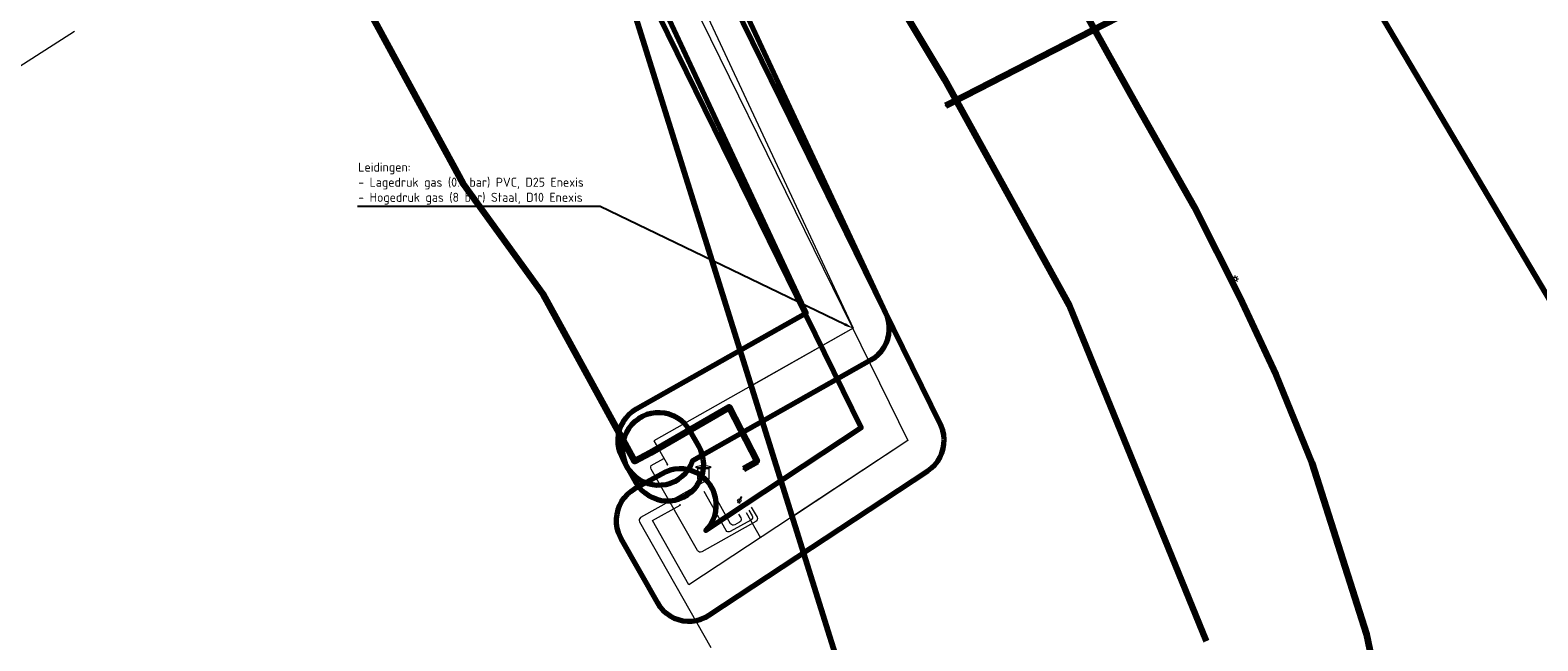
# Model space of a CAD drawing. Header units: metres. Extents: x 242122 to 243107, y 567823 to 568786.
# Tile 78 of 89: x 242448 to 242532, y 568501 to 568535. Entities that reach past the tile are written whole.
import ezdxf
from ezdxf import colors
from ezdxf.entities.mleader import LeaderData, LeaderLine
from ezdxf.lldxf.tags import DXFTag
from ezdxf.math import Vec2, Vec3

# ---------------------------------------------------------------- set-up
doc = ezdxf.new("R2010")
doc.units = ezdxf.units.M
doc.linetypes.add('RI-OVERIG-SO', pattern=[17, 5, -2, 2, -2, 0, -2, 2, -2])
for name, color, linetype, lineweight in [('B-WA-IE-MEUBILAIR-S', 7, 'Continuous', 18), ('B-WA-KL-DATA_HULPSTUK-S', 90, 'Continuous', 18), ('B-WA-KL-DATA_KABELBED-G', 90, 'Continuous', 100), ('B-WA-KL-ET_LS-G', 190, 'KL-LS-SO', 18), ('B-WA-KL-ET_LS_DUCT-G', 190, 'Continuous', 100), ('B-WA-KL-ET_LS_HULPSTUK-S', 190, 'Continuous', 18), ('B-WA-KL-ET_LS_KABELBED-G', 190, 'Continuous', 100), ('B-WA-KL-ET_LS_MANTELBUIS-G', 190, 'Continuous', 100), ('B-WA-KL-GAS_HD-G', 30, 'KL-GAS_HD-SO', 18), ('B-WA-KL-GAS_LD-G', 50, 'KL-GAS_LD-SO', 18), ('B-WA-OG-INFO-G', 7, 'Continuous', 18), ('B-WA-OG-INFO_ORIENTATIEPOLYGOON-GV', 7, 'Continuous', 70), ('B-WE-IE-MEUBILAIR_ENEXIS NETBEHEER BV-S', 7, 'Continuous', 18), ('B-WE-KL-DATA_HULPSTUK_KPN BV-S', 90, 'Continuous', 18), ('B-WE-KL-DATA_KABELBED_KPN BV-G', 90, 'Continuous', 100), ('B-WE-KL-ET_LS_400 V_ENEXIS NETBEHEER BV-G', 190, 'KL-LS-SO', 18), ('B-WE-KL-ET_LS_DUCT_ENEXIS NETBEHEER BV-G', 190, 'Continuous', 100), ('B-WE-KL-ET_LS_ENEXIS NETBEHEER BV-G', 190, 'KL-LS-SO', 18), ('B-WE-KL-ET_LS_HULPSTUK_ENEXIS NETBEHEER BV-S', 190, 'Continuous', 18), ('B-WE-KL-ET_LS_KABELBED_ENEXIS NETBEHEER BV-G', 190, 'Continuous', 100), ('B-WE-KL-ET_LS_MANTELBUIS_OVERIG_50_ENEXIS NETBEHEER BV-G', 190, 'Continuous', 100), ('B-WE-KL-GAS_HD_HULPSTUK_ENEXIS NETBEHEER BV-S', 30, 'Continuous', 18), ('B-WE-KL-GAS_HD_STAAL_100_8 BAR_ENEXIS NETBEHEER BV-G', 30, 'KL-GAS_HD-SO', 18), ('B-WE-KL-GAS_LD_HULPSTUK_ENEXIS NETBEHEER BV-S', 50, 'Continuous', 18), ('B-WE-KL-GAS_LD_POLYVINYLCHLORIDE PVC_250_0.1 BAR_ENEXIS NETBEHEER BV-G', 50, 'KL-GAS_LD-SO', 18), ('B-WE-KL-GAS_LD_STAAL_250_0.1 BAR_ENEXIS NETBEHEER BV-G', 50, 'KL-GAS_LD-SO', 18), ('B-WE-OG-INFO_ENEXIS NETBEHEER BV-G', 7, 'Continuous', 18), ('B-WE-RI-VRIJVERVAL_GEMEENTE TYNAARLO-G', 210, 'RI-OVERIG-SO', 18), ('X-XX-AL-T25-200', 7, 'Continuous', 25)]:
    doc.layers.add(name, color=color, linetype=linetype, lineweight=lineweight)
doc.layers.add('B-WA-OG-INFO_EIS VOORZORGSMAATREGEL-GV', color=7, linetype='Continuous', lineweight=70, true_color=0xfa194b)
doc.layers.add('B-WE-OG-INFO_EIS VOORZORGSMAATREGEL_ENEXIS NETBEHEER BV-GV', color=7, linetype='Continuous', lineweight=70, true_color=0xfa194b)
doc.styles.add('NLCS-ISO', font='NLCS-ISO.ttf')
doc.styles.add('NLCS-ISO-M200-T25', font='NLCS-ISO.ttf', dxfattribs={"height": 0.5})
doc.styles.get("Standard").update_dxf_attribs({"font": 'arial.ttf'})
tags = doc.linetypes.add('KL-GAS_HD-SO', pattern='A,4,-1,[69,NLCS.shx,S=0.5,R=0,X=0,Y=0],-1,4,-1,["H",Standard,S=1,R=0,X=0,Y=-0.5],-2', length=13).pattern_tags.tags
tags[18] = DXFTag(74, 10)
tags = doc.linetypes.add('KL-GAS_LD-SO', pattern='A,4,-1,[69,NLCS.shx,S=0.5,R=0,X=0,Y=0],-1,4,-1,["L",Standard,S=1,R=0,X=0.25,Y=-0.5],-2', length=13).pattern_tags.tags
tags[18] = DXFTag(74, 10)
tags = doc.linetypes.add('KL-LS-SO', pattern='A,4,-1,[103,NLCS.shx,S=0.75,R=0,X=0,Y=0],-1,4,-1,["L",Standard,S=1,R=0,X=0,Y=-0.5],-2', length=13).pattern_tags.tags
tags[18] = DXFTag(74, 10)

# ---------------------------------------------------------------- blocks, each defined once
blk = doc.blocks.new('SKL-WTB_HULP_OVERIG-SO')
at = {"color": 0, "linetype": 'ByBlock', "lineweight": 18}
for points in [[(-0.14, 0.14), (0.14, -0.14)], [(0.14, 0.14), (-0.14, -0.14)]]:
    blk.add_lwpolyline(points, dxfattribs=at)
at = {"color": 0, "linetype": 'ByBlock', "lineweight": 18, "style": 'NLCS-ISO', "flags": 1}
for tag, p in [('TYPE', (1.5, 0)), ('OMSCHRIJVING', (1.5, -3)), ('LABEL', (1.5, -1.5))]:
    blk.add_attdef(tag, p, '', height=1, dxfattribs=at)
blk = doc.blocks.new('SKL-WTB_HULP_MOF-SO')
at = {"linetype": 'ByBlock', "lineweight": 18}
h = blk.add_hatch(color=0, dxfattribs=at)
h.dxf.hatch_style = 1
h.paths.add_polyline_path([(-0.5625, 0, 1), (0.5625, 0, 1)])
at = {"color": 0, "linetype": 'ByBlock', "lineweight": 18}
blk.add_circle((0, 0), 0.5625, dxfattribs=at)
at = {"color": 0, "linetype": 'ByBlock', "lineweight": 18, "style": 'NLCS-ISO', "flags": 1}
for tag, p in [('TYPE', (1.5, 0)), ('OMSCHRIJVING', (1.5, -3)), ('LABEL', (1.5, -1.5))]:
    blk.add_attdef(tag, p, '', height=1, dxfattribs=at)
blk = doc.blocks.new('SIE-MEUBILAIR_PAAL_LICHTMAST-SO')
for points in [[(-0.62, 0), (-1, 0)], [(-0.71, 0.71), (-0.44, 0.44)], [(0, 1), (0, 0.62)], [(0.44, 0.44), (0.71, 0.71)], [(1, 0), (0.62, 0)], [(-0.71, -0.71), (-0.44, -0.44)], [(0, -0.62), (0, -1)], [(0.44, -0.44), (0.71, -0.71)]]:
    blk.add_lwpolyline(points)
blk.add_circle((0, 0), 0.5)
blk = doc.blocks.new('SKL-WTB_HULP_KB MEETPUNT-SO')
at = {"linetype": 'ByBlock', "lineweight": 18}
h = blk.add_hatch(color=0, dxfattribs=at)
h.dxf.hatch_style = 1
h.paths.add_polyline_path([(0.6, 1.04), (0.26, 0.78), (0.54, 0.61)])
at = {"color": 0, "linetype": 'ByBlock', "lineweight": 18}
for points in [[(-0.4, -0.69), (0.4, 0.69)], [(0.6, 1.04), (0.26, 0.78)], [(0.26, 0.78), (0.54, 0.61)], [(0.6, 1.04), (0.54, 0.61)], [(0, -0.25), (0, -0.8)]]:
    blk.add_lwpolyline(points, dxfattribs=at)
blk.add_circle((0, 0), 0.5, dxfattribs=at)
at = {"color": 0, "linetype": 'ByBlock', "lineweight": 18, "style": 'NLCS-ISO', "flags": 1}
for tag, p in [('TYPE', (1.5, 0)), ('OMSCHRIJVING', (1.5, -3)), ('LABEL', (1.5, -1.5))]:
    blk.add_attdef(tag, p, '', height=1, dxfattribs=at)
blk = doc.blocks.new('SKL-WTB_HULP_TECHNISCH GEBOUW-SO')
at = {"color": 0, "linetype": 'ByBlock', "lineweight": 18}
for points in [[(-2, 1.5), (0, 2), (2, 1.5), (2, 1.18), (-2, 1.18)], [(-1.5, 1.02), (1.5, 1.02), (1.5, -2), (-1.5, -2)]]:
    blk.add_lwpolyline(points, close=True, dxfattribs=at)
at = {"color": 0, "linetype": 'ByBlock', "lineweight": 18, "style": 'NLCS-ISO', "flags": 1}
for tag, p in [('TYPE', (2.5, 0)), ('OMSCHRIJVING', (2.5, -3)), ('LABEL', (2.5, -1.5))]:
    blk.add_attdef(tag, p, '', height=1, dxfattribs=at)

msp = doc.modelspace()

# ---------------------------------------------------------------- linework, layer by layer
at = {"layer": 'B-WA-KL-DATA_KABELBED-G'}
msp.add_lwpolyline([(242511.179, 568537.333), (242500, 568531.574), (242498.927, 568531.022)], dxfattribs=at)
at = {"layer": 'B-WA-KL-ET_LS-G'}
for points in [[(242470.561, 568603.959), (242471.699, 568601.626), (242473.994, 568596.576), (242477.786, 568587.896), (242481.738, 568579.338), (242483.693, 568575.545), (242484.361, 568574.301), (242485.508, 568572.201), (242487.544, 568568.631), (242490.556, 568563.472), (242495.956, 568554.307), (242504.564, 568539.598), (242506.544, 568536.271), (242509.485, 568530.999), (242512.633, 568525.439), (242515.161, 568520.447), (242517.142, 568516.202), (242519.122, 568511.312), (242522.14, 568501.853), (242523.277, 568496.386)], [(242513.317, 568501.482), (242505.754, 568520.006), (242498.885, 568532.463), (242486.865, 568552.551), (242478.578, 568563.016), (242467.48, 568573.207), (242463.684, 568577.19)], [(242514.714, 568521.33), (242514.887, 568521.459)]]:
    msp.add_lwpolyline(points, dxfattribs=at)
at = {"layer": 'B-WA-KL-ET_LS_DUCT-G'}
msp.add_lwpolyline([(242513.306, 568501.509), (242505.754, 568520.006), (242498.885, 568532.463), (242486.865, 568552.551), (242478.578, 568563.016), (242467.48, 568573.207)], dxfattribs=at)
msp.add_lwpolyline([(242513.306, 568501.509), (242505.754, 568520.006), (242498.885, 568532.463), (242486.865, 568552.551), (242478.578, 568563.016), (242467.48, 568573.207)], dxfattribs=at)
at = {"layer": 'B-WA-KL-ET_LS_KABELBED-G'}
for points in [[(242470.561, 568603.959), (242471.699, 568601.626), (242473.994, 568596.576), (242477.786, 568587.896), (242481.738, 568579.338), (242483.693, 568575.545), (242484.361, 568574.301), (242485.508, 568572.201), (242487.544, 568568.631), (242490.556, 568563.472), (242495.956, 568554.307), (242504.564, 568539.598), (242506.544, 568536.271), (242509.485, 568530.999), (242512.633, 568525.439), (242515.161, 568520.447), (242517.142, 568516.202), (242519.122, 568511.312), (242522.14, 568501.853), (242523.277, 568496.386), (242523.996, 568492.562), (242523.888, 568492.158), (242523.6, 568492.493), (242523.068, 568494.57)], [(242513.306, 568501.509), (242505.754, 568520.006), (242498.885, 568532.463), (242486.865, 568552.551), (242478.578, 568563.016), (242467.48, 568573.207)], [(242513.317, 568501.482), (242513.306, 568501.509)]]:
    msp.add_lwpolyline(points, dxfattribs=at)
at = {"layer": 'B-WA-KL-ET_LS_MANTELBUIS-G'}
msp.add_lwpolyline([(242513.306, 568501.509), (242505.754, 568520.006), (242498.885, 568532.463), (242486.865, 568552.551), (242478.578, 568563.016), (242467.48, 568573.207)], dxfattribs=at)
at = {"layer": 'B-WA-KL-GAS_HD-G'}
msp.add_lwpolyline([(242477.924, 568548.419), (242479.207, 568548.48), (242496.846, 568512.554), (242490.472, 568508.347)], dxfattribs=at)
at = {"layer": 'B-WA-KL-GAS_LD-G'}
msp.add_lwpolyline([(242477.858, 568548.63), (242479.8, 568548.799), (242493.823, 568518.742), (242488.209, 568515.572)], dxfattribs=at)
at = {"layer": 'B-WA-OG-INFO-G'}
msp.add_lwpolyline([(242513.306, 568501.509), (242505.754, 568520.006), (242498.885, 568532.463), (242486.865, 568552.551), (242478.578, 568563.016), (242467.48, 568573.207)], dxfattribs=at)
at = {"layer": 'B-WA-OG-INFO_EIS VOORZORGSMAATREGEL-GV'}
msp.add_lwpolyline([(242430.516, 568248.248), (242400.498, 568317.023), (242539.317, 568384.982), (242515.844, 568427.317), (242474.782, 568558.454), (242416.686, 568656.536), (242399.477, 568646.343), (242384.409, 568672.369), (242444.987, 568707.443), (242460.056, 568681.418), (242442.85, 568671.226), (242565.688, 568463.851), (242751.967, 568556.271)], dxfattribs=at)
at = {"layer": 'B-WA-OG-INFO_ORIENTATIEPOLYGOON-GV'}
msp.add_lwpolyline([(242751.967, 568556.271), (242565.688, 568463.851), (242442.85, 568671.226), (242460.056, 568681.418), (242444.987, 568707.443), (242384.409, 568672.369), (242399.477, 568646.343), (242416.686, 568656.536), (242474.782, 568558.454), (242515.844, 568427.317), (242539.317, 568384.982), (242400.498, 568317.023), (242430.516, 568248.248), (242303.944, 568199.794), (242325.606, 568144.321), (242183.26, 568088.734), (242295.105, 568006.717), (242295.17, 568006.649), (242357.548, 568062.526), (242331.727, 568128.648), (242468.882, 568171.376), (242541.371, 568017.685), (242914.445, 568112.908)], dxfattribs=at)
at = {"layer": 'B-WE-KL-DATA_KABELBED_KPN BV-G'}
msp.add_lwpolyline([(242511.179, 568537.333), (242500, 568531.574), (242498.927, 568531.022)], dxfattribs=at)
at = {"layer": 'B-WE-KL-ET_LS_400 V_ENEXIS NETBEHEER BV-G'}
for points in [[(242514.714, 568521.33), (242514.887, 568521.459)], [(242488.533, 568511.397), (242487.776, 568510.973)]]:
    msp.add_lwpolyline(points, dxfattribs=at)
at = {"layer": 'B-WE-KL-ET_LS_ENEXIS NETBEHEER BV-G'}
for points in [[(242488.207, 568508.881), (242488.524, 568508.316), (242488.545, 568508.253), (242488.539, 568508.187), (242488.509, 568508.127), (242488.458, 568508.084), (242485.475, 568506.413), (242485.413, 568506.392), (242485.348, 568506.397), (242485.289, 568506.425), (242485.246, 568506.475), (242482.689, 568510.972), (242482.668, 568511.035), (242482.673, 568511.102), (242482.692, 568511.17), (242483.386, 568511.565)], [(242487.509, 568508.488), (242487.629, 568508.275), (242487.65, 568508.212), (242487.644, 568508.146), (242487.614, 568508.087), (242487.562, 568508.044), (242487.296, 568507.895), (242487.233, 568507.875), (242487.167, 568507.881), (242487.107, 568507.911), (242487.064, 568507.962), (242485.807, 568510.189), (242485.765, 568510.24), (242485.705, 568510.27), (242485.639, 568510.276), (242485.575, 568510.254), (242484.789, 568509.808)], [(242484.789, 568509.808), (242482.103, 568508.298), (242482.053, 568508.256), (242482.023, 568508.196), (242482.018, 568508.13), (242482.039, 568508.067), (242485.978, 568501.127)], [(242484.789, 568509.808), (242482.103, 568508.298), (242482.053, 568508.256), (242482.023, 568508.196), (242482.018, 568508.13), (242482.039, 568508.067), (242485.978, 568501.127)], [(242484.789, 568509.808), (242482.103, 568508.298), (242482.053, 568508.256), (242482.023, 568508.196), (242482.018, 568508.13), (242482.039, 568508.067), (242485.978, 568501.127)], [(242484.789, 568509.808), (242482.103, 568508.298), (242482.053, 568508.256), (242482.023, 568508.196), (242482.018, 568508.13), (242482.039, 568508.067), (242485.978, 568501.127)], [(242488.076, 568508.705), (242488.252, 568508.394), (242488.273, 568508.331), (242488.268, 568508.265), (242488.238, 568508.205), (242488.187, 568508.161), (242487.044, 568507.523), (242486.982, 568507.503), (242486.917, 568507.507), (242486.858, 568507.535), (242486.815, 568507.585), (242485.602, 568509.739)], [(242487.917, 568508.584), (242488.705, 568507.18)]]:
    msp.add_lwpolyline(points, dxfattribs=at)
at = {"layer": 'B-WE-KL-ET_LS_KABELBED_ENEXIS NETBEHEER BV-G'}
for points in [[(242488.533, 568511.397), (242487.776, 568510.973)], [(242513.317, 568501.482), (242513.306, 568501.509)]]:
    msp.add_lwpolyline(points, dxfattribs=at)
at = {"layer": 'B-WE-KL-GAS_LD_STAAL_250_0.1 BAR_ENEXIS NETBEHEER BV-G'}
msp.add_lwpolyline([(242483.091, 568512.089), (242483.581, 568511.218)], dxfattribs=at)
at = {"layer": 'B-WE-RI-VRIJVERVAL_GEMEENTE TYNAARLO-G'}
msp.add_lwpolyline([(242417.831, 568514.054), (242461.811, 568542.104)], dxfattribs=at)

# ---------------------------------------------------------------- block references
at = {"layer": 'B-WA-IE-MEUBILAIR-S', "xscale": 0.2, "yscale": 0.2, "zscale": 0.2}
msp.add_blockref('SIE-MEUBILAIR_PAAL_LICHTMAST-SO', (242514.887, 568521.459), dxfattribs=at)
at = {"layer": 'B-WA-KL-DATA_HULPSTUK-S', "xscale": 0.2, "yscale": 0.2, "zscale": 0.2}
msp.add_blockref('SKL-WTB_HULP_OVERIG-SO', (242498.927, 568531.022), dxfattribs=at)
at = {"layer": 'B-WA-KL-ET_LS_HULPSTUK-S', "xscale": 0.2, "yscale": 0.2, "zscale": 0.2}
msp.add_blockref('SKL-WTB_HULP_MOF-SO', (242514.714, 568521.33), dxfattribs=at)
at = {"layer": 'B-WE-IE-MEUBILAIR_ENEXIS NETBEHEER BV-S', "xscale": 0.2, "yscale": 0.2, "zscale": 0.2}
msp.add_blockref('SIE-MEUBILAIR_PAAL_LICHTMAST-SO', (242514.887, 568521.459), dxfattribs=at)
at = {"layer": 'B-WE-KL-DATA_HULPSTUK_KPN BV-S', "xscale": 0.2, "yscale": 0.2, "zscale": 0.2}
msp.add_blockref('SKL-WTB_HULP_OVERIG-SO', (242498.927, 568531.022), dxfattribs=at)
at = {"layer": 'B-WE-KL-ET_LS_HULPSTUK_ENEXIS NETBEHEER BV-S', "xscale": 0.2, "yscale": 0.2, "zscale": 0.2}
for name, p in [('SKL-WTB_HULP_MOF-SO', (242514.714, 568521.33)), ('SKL-WTB_HULP_OVERIG-SO', (242483.581, 568511.218)), ('SKL-WTB_HULP_OVERIG-SO', (242487.776, 568510.973)), ('SKL-WTB_HULP_MOF-SO', (242488.533, 568511.397)), ('SKL-WTB_HULP_OVERIG-SO', (242484.789, 568509.808)), ('SKL-WTB_HULP_KB MEETPUNT-SO', (242487.547, 568509.237)), ('SKL-WTB_HULP_OVERIG-SO', (242484.275, 568508.99))]:
    msp.add_blockref(name, p, dxfattribs=at)
at = {"layer": 'B-WE-KL-GAS_HD_HULPSTUK_ENEXIS NETBEHEER BV-S', "xscale": 0.2, "yscale": 0.2, "zscale": 0.2}
msp.add_blockref('SKL-WTB_HULP_TECHNISCH GEBOUW-SO', (242485.561, 568510.809), dxfattribs=at)
at = {"layer": 'B-WE-KL-GAS_LD_HULPSTUK_ENEXIS NETBEHEER BV-S', "xscale": 0.2, "yscale": 0.2, "zscale": 0.2}
for name, p in [('SKL-WTB_HULP_OVERIG-SO', (242483.091, 568512.089)), ('SKL-WTB_HULP_TECHNISCH GEBOUW-SO', (242485.561, 568510.809))]:
    msp.add_blockref(name, p, dxfattribs=at)

# ---------------------------------------------------------------- next in the draw order: leaders
at = {"layer": 'X-XX-AL-T25-200'}
ml = msp.add_multileader_mtext('Standard', dxfattribs=at)
ml.set_content('Leidingen: \\P- Lagedruk gas (0.1 bar) PVC, D25 Enexis\\P- Hogedruk gas (8 bar) Staal, D10 Enexis', color=256, style='NLCS-ISO-M200-T25')
ml.set_leader_properties(color=256, linetype='ByLayer', lineweight=-1)
ml.build(insert=Vec2(0, 0))
ml.multileader.update_dxf_attribs({"text_left_attachment_type": 5, "text_right_attachment_type": 5, "dogleg_length": 0.5, "arrow_head_size": 0.5})
ctx = ml.context
ctx.base_point, ctx.char_height, ctx.arrow_head_size, ctx.landing_gap_size, ctx.plane_origin = Vec3(242466.342, 568525.471), 0.5, 0.5, 0.18, Vec3(242493.823, 568518.742)
ctx.left_attachment, ctx.right_attachment = 5, 5
notes = []
notes.append((ctx, [(0, (1, 1, 0), (242479.877, 568525.471), (-1, 0), 0.5, [(0, [(242493.823, 568518.742)], 0, [])])]))
ctx.mtext.insert, ctx.mtext.flow_direction = Vec3(242466.522, 568527.888), 5
ctx.mtext.has_bg_fill, ctx.mtext.bg_color, ctx.mtext.bg_scale_factor, ctx.mtext.bg_transparency, ctx.mtext.use_window_bg_color = 1, -1027028792, 1.5, 0, 1
for ctx, leaders in notes:
    for number, flags, end, landing, length, lines in leaders:
        leader = LeaderData()
        leader.index, (leader.has_last_leader_line, leader.has_dogleg_vector, leader.attachment_direction) = number, flags
        leader.last_leader_point, leader.dogleg_vector, leader.dogleg_length = Vec3(end), Vec3(landing), length
        for number, points, colour, breaks in lines:
            line = LeaderLine()
            line.index, line.vertices, line.color, line.breaks = number, Vec3.list(points), colors.encode_raw_color(colour), breaks
            leader.lines.append(line)
        ctx.leaders.append(leader)

# ---------------------------------------------------------------- next in the draw order: linework, layer by layer
at = {"layer": 'B-WE-KL-ET_LS_400 V_ENEXIS NETBEHEER BV-G'}
for points in [[(242470.561, 568603.959), (242471.699, 568601.626), (242473.994, 568596.576), (242477.786, 568587.896), (242481.738, 568579.338), (242483.693, 568575.545), (242484.361, 568574.301), (242485.508, 568572.201), (242487.544, 568568.631), (242490.556, 568563.472), (242495.956, 568554.307), (242504.564, 568539.598), (242506.544, 568536.271), (242509.485, 568530.999), (242512.633, 568525.439), (242515.161, 568520.447), (242517.142, 568516.202), (242519.122, 568511.312), (242522.14, 568501.853), (242523.277, 568496.386)], [(242513.317, 568501.482), (242505.754, 568520.006), (242498.885, 568532.463), (242486.865, 568552.551), (242478.578, 568563.016), (242467.48, 568573.207), (242462.45, 568578.485), (242459.45, 568583.133), (242454.641, 568592.003), (242453.714, 568593.253), (242452.786, 568593.253), (242451.239, 568592.943), (242441.032, 568587.672), (242423.699, 568578.368), (242407.602, 568569.694), (242402.641, 568566.911), (242401.094, 568566.292), (242398.824, 568566.673), (242392.801, 568567.222), (242383.385, 568570.083), (242380.069, 568572.386)], [(242424.715, 568558.983), (242427.212, 568558.233), (242461.294, 568546.939), (242465.138, 568539.915), (242472.318, 568526.71), (242476.701, 568520.643), (242481.758, 568511.415), (242482.669, 568511.891), (242486.993, 568514.39), (242488.533, 568511.397)]]:
    msp.add_lwpolyline(points, dxfattribs=at)
at = {"layer": 'B-WE-KL-ET_LS_DUCT_ENEXIS NETBEHEER BV-G'}
msp.add_lwpolyline([(242513.306, 568501.509), (242505.754, 568520.006), (242498.885, 568532.463), (242486.865, 568552.551), (242478.578, 568563.016), (242467.48, 568573.207)], dxfattribs=at)
msp.add_lwpolyline([(242513.306, 568501.509), (242505.754, 568520.006), (242498.885, 568532.463), (242486.865, 568552.551), (242478.578, 568563.016), (242467.48, 568573.207)], dxfattribs=at)
at = {"layer": 'B-WE-KL-ET_LS_KABELBED_ENEXIS NETBEHEER BV-G'}
for points in [[(242470.561, 568603.959), (242471.699, 568601.626), (242473.994, 568596.576), (242477.786, 568587.896), (242481.738, 568579.338), (242483.693, 568575.545), (242484.361, 568574.301), (242485.508, 568572.201), (242487.544, 568568.631), (242490.556, 568563.472), (242495.956, 568554.307), (242504.564, 568539.598), (242506.544, 568536.271), (242509.485, 568530.999), (242512.633, 568525.439), (242515.161, 568520.447), (242517.142, 568516.202), (242519.122, 568511.312), (242522.14, 568501.853), (242523.277, 568496.386), (242523.996, 568492.562), (242523.888, 568492.158), (242523.6, 568492.493), (242523.068, 568494.57)], [(242513.306, 568501.509), (242505.754, 568520.006), (242498.885, 568532.463), (242486.865, 568552.551), (242478.578, 568563.016), (242467.48, 568573.207)], [(242424.715, 568558.983), (242427.212, 568558.233), (242461.294, 568546.939), (242465.138, 568539.915), (242472.318, 568526.71), (242476.701, 568520.643), (242481.758, 568511.415), (242482.669, 568511.891), (242486.993, 568514.39), (242488.533, 568511.397)]]:
    msp.add_lwpolyline(points, dxfattribs=at)
at = {"layer": 'B-WE-KL-ET_LS_MANTELBUIS_OVERIG_50_ENEXIS NETBEHEER BV-G'}
msp.add_lwpolyline([(242513.306, 568501.509), (242505.754, 568520.006), (242498.885, 568532.463), (242486.865, 568552.551), (242478.578, 568563.016), (242467.48, 568573.207)], dxfattribs=at)
at = {"layer": 'B-WE-KL-GAS_HD_STAAL_100_8 BAR_ENEXIS NETBEHEER BV-G'}
msp.add_lwpolyline([(242463.303, 568546.913), (242464.762, 568547.319), (242472.579, 568548.166), (242479.207, 568548.48), (242496.846, 568512.554), (242484.765, 568504.58), (242482.75, 568508.132), (242484.275, 568508.99)], dxfattribs=at)
at = {"layer": 'B-WE-KL-GAS_LD_POLYVINYLCHLORIDE PVC_250_0.1 BAR_ENEXIS NETBEHEER BV-G'}
msp.add_lwpolyline([(242458.726, 568548.432), (242463.557, 568548.302), (242472.577, 568548.17), (242479.8, 568548.799), (242493.823, 568518.742), (242482.838, 568512.538), (242483.091, 568512.089)], dxfattribs=at)
at = {"layer": 'B-WE-OG-INFO_EIS VOORZORGSMAATREGEL_ENEXIS NETBEHEER BV-GV'}
for points in [[(242477.99, 568546.42), (242494.275, 568513.253), (242485.697, 568507.591), (242485.832, 568507.735), (242485.978, 568507.941), (242486.097, 568508.165), (242486.186, 568508.4), (242486.245, 568508.647), (242486.273, 568508.897), (242486.269, 568509.15), (242486.232, 568509.401), (242486.165, 568509.645), (242486.067, 568509.877), (242485.941, 568510.096), (242485.788, 568510.298), (242485.61, 568510.479), (242485.412, 568510.636), (242485.195, 568510.766), (242484.965, 568510.867), (242484.721, 568510.94), (242484.473, 568510.98), (242484.22, 568510.989), (242483.967, 568510.966), (242483.722, 568510.912), (242483.483, 568510.827), (242481.769, 568509.875), (242481.558, 568509.738), (242481.365, 568509.575), (242481.194, 568509.388), (242481.047, 568509.181), (242480.928, 568508.958), (242480.839, 568508.721), (242480.78, 568508.475), (242480.752, 568508.225), (242480.756, 568507.972), (242480.793, 568507.721), (242480.86, 568507.477), (242481.01, 568507.146), (242483.026, 568503.593), (242483.164, 568503.381), (242483.328, 568503.189), (242483.515, 568503.019), (242483.721, 568502.874), (242483.945, 568502.756), (242484.182, 568502.667), (242484.428, 568502.609), (242484.68, 568502.582), (242484.932, 568502.587), (242485.183, 568502.624), (242485.425, 568502.692), (242485.659, 568502.791), (242485.867, 568502.911), (242497.948, 568510.885), (242498.149, 568511.037), (242498.33, 568511.213), (242498.488, 568511.413), (242498.618, 568511.628), (242498.721, 568511.859), (242498.794, 568512.102), (242498.836, 568512.352), (242498.845, 568512.603), (242498.823, 568512.855), (242498.769, 568513.103), (242498.641, 568513.436), (242481.002, 568549.361)], [(242478.579, 568546.685), (242491.228, 568519.574), (242481.854, 568514.28), (242481.642, 568514.141), (242481.45, 568513.978), (242481.28, 568513.792), (242481.133, 568513.584), (242481.015, 568513.361), (242480.926, 568513.124), (242480.867, 568512.878), (242480.84, 568512.628), (242480.845, 568512.375), (242480.881, 568512.124), (242480.949, 568511.88), (242481.095, 568511.557), (242481.349, 568511.107), (242481.486, 568510.896), (242481.649, 568510.703), (242481.837, 568510.531), (242482.043, 568510.385), (242482.267, 568510.267), (242482.502, 568510.178), (242482.749, 568510.119), (242483, 568510.091), (242483.252, 568510.096), (242483.503, 568510.132), (242483.747, 568510.2), (242483.98, 568510.298), (242484.199, 568510.424), (242484.399, 568510.577), (242484.581, 568510.755), (242484.737, 568510.953), (242484.867, 568511.17), (242484.984, 568511.453), (242494.807, 568517.001), (242495.019, 568517.139), (242495.212, 568517.303), (242495.381, 568517.489), (242495.528, 568517.696), (242495.646, 568517.919), (242495.735, 568518.155), (242495.794, 568518.402), (242495.821, 568518.652), (242495.816, 568518.905), (242495.78, 568519.157), (242495.712, 568519.4), (242495.635, 568519.588), (242481.612, 568549.645)]]:
    msp.add_lwpolyline(points, dxfattribs=at)
msp.add_lwpolyline([(242483.74, 568509.224), (242483.991, 568509.261), (242484.234, 568509.328), (242484.468, 568509.426), (242484.686, 568509.551), (242484.888, 568509.704), (242485.069, 568509.882), (242485.225, 568510.08), (242485.356, 568510.297), (242485.458, 568510.527), (242485.53, 568510.77), (242485.571, 568511.019), (242485.58, 568511.272), (242485.557, 568511.525), (242485.503, 568511.772), (242485.418, 568512.01), (242485.325, 568512.198), (242484.834, 568513.071), (242484.696, 568513.283), (242484.532, 568513.475), (242484.347, 568513.646), (242484.139, 568513.792), (242483.916, 568513.911), (242483.681, 568514), (242483.434, 568514.059), (242483.184, 568514.087), (242482.93, 568514.082), (242482.679, 568514.046), (242482.437, 568513.979), (242482.203, 568513.881), (242481.985, 568513.755), (242481.783, 568513.602), (242481.602, 568513.424), (242481.446, 568513.227), (242481.315, 568513.009), (242481.214, 568512.779), (242481.142, 568512.536), (242481.101, 568512.285), (242481.092, 568512.034), (242481.115, 568511.782), (242481.17, 568511.534), (242481.255, 568511.296), (242481.348, 568511.108), (242481.838, 568510.238), (242481.975, 568510.027), (242482.138, 568509.833), (242482.325, 568509.662), (242482.532, 568509.516), (242482.754, 568509.397), (242482.991, 568509.307), (242483.236, 568509.248), (242483.488, 568509.22)], close=True, dxfattribs=at)
at = {"layer": 'B-WE-OG-INFO_ENEXIS NETBEHEER BV-G'}
msp.add_lwpolyline([(242513.306, 568501.509), (242505.754, 568520.006), (242498.885, 568532.463), (242486.865, 568552.551), (242478.578, 568563.016), (242467.48, 568573.207)], dxfattribs=at)

doc.saveas('drawing.dxf')
